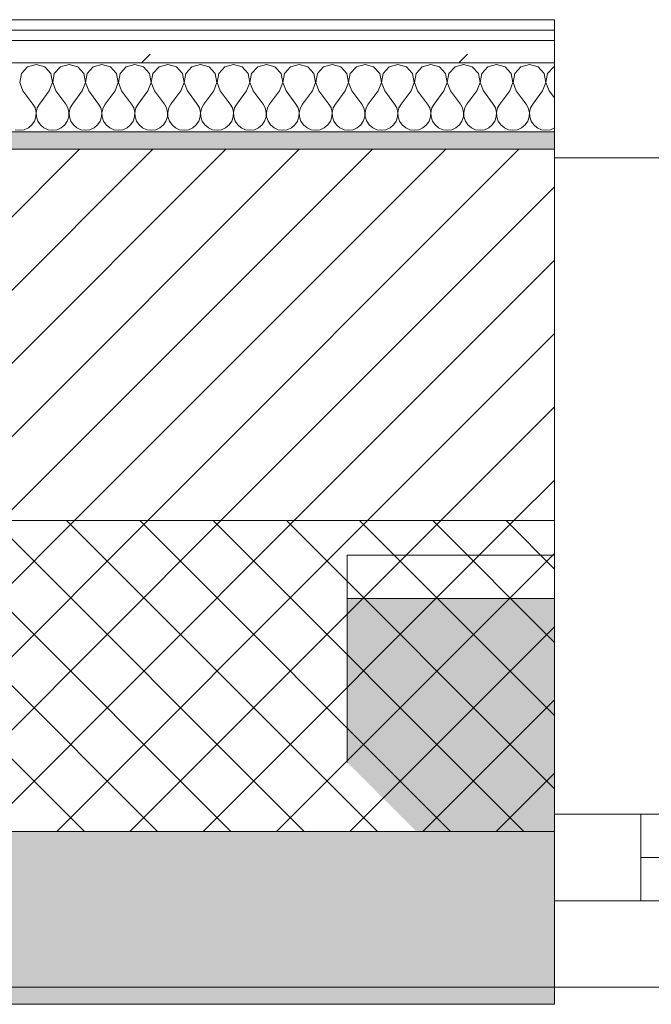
# Model space of a CAD drawing. Header units: millimetres. Extents: x -40968 to 11883, y -18816 to 4378.
# Tile 19 of 209: x -25676 to -25310, y -1699 to -1129. Entities that reach past the tile are written whole.
import ezdxf

# ---------------------------------------------------------------- set-up
doc = ezdxf.new("R2010")
doc.units = ezdxf.units.MM
doc.header["$MEASUREMENT"] = 0
doc.linetypes.add('Wipeout_Contour', pattern=[1000, 0, -1000])
for name, color, linetype in [('12_FAÇ_Façana', 7, 'Continuous'), ('Nuevo_08_E_Envans secs', 7, 'Continuous'), ('Ventanas Archicad', 7, 'Continuous')]:
    doc.layers.add(name, color=color, linetype=linetype)
for name, color, linetype, lineweight, true_color in [('12_FAÇ_Façana_Pluma_Nº__102', 7, 'Continuous', 5, 0xcccccc), ('12_FAÇ_Façana_Pluma_Nº__174', 7, 'Continuous', 13, 0xe4ad2c), ('12_FAÇ_Façana_Pluma_Nº__176', 7, 'Continuous', 15, 0x93a0c6), ('12_FAÇ_Façana_Pluma_Nº__43', 7, 'Continuous', 5, 0xa4a4a6), ('Nuevo_08_E_Envans secs_Pluma_Nº__102', 7, 'Continuous', 5, 0xcccccc), ('Nuevo_08_E_Envans secs_Pluma_Nº__171', 171, 'Continuous', 13, 0xaaaaff), ('Nuevo_08_E_Envans secs_Pluma_Nº__177', 7, 'Continuous', 15, 0xf7e046), ('Ventanas Archicad_Pluma_Nº__23', 7, 'Continuous', 5, 0xa4a4a6), ('Ventanas Archicad_Pluma_Nº__3', 7, 'Continuous', 5, 0xa4a4a4), ('Ventanas Archicad_Pluma_Nº__43', 7, 'Continuous', 5, 0xa4a4a6)]:
    doc.layers.add(name, color=color, linetype=linetype, lineweight=lineweight, true_color=true_color)
for name, color, linetype, lineweight in [('12_FAÇ_Façana_Pluma_Nº__2', 8, 'Continuous', 5), ('12_FAÇ_Façana_Pluma_Nº__7', 7, 'Continuous', 5), ('Nuevo_08_E_Envans secs_Pluma_Nº__1', 7, 'Continuous', 5), ('Ventanas Archicad_Pluma_Nº__7', 7, 'Continuous', 5)]:
    doc.layers.add(name, color=color, linetype=linetype, lineweight=lineweight)
pattern_1 = [(45, (0, 0), (-183.8478, 183.8478), [195, -65]), (45, (7e-14, 183.85), (-183.8478, 183.8478), [195, -65])]

# ---------------------------------------------------------------- blocks, each defined once
blk = doc.blocks.new('Muro_4_1', base_point=(-28050.85, -1193.98))
at = {"layer": '12_FAÇ_Façana_Pluma_Nº__102', "linetype": 'Continuous', "lineweight": 0, "true_color": 0xe5e5e5}
for points in [[(-27697.98, -1688.98), (-25366.43, -1688.98), (-25366.43, -1598.98), (-27762.14, -1598.98)], [(-27690.85, -1698.98), (-25366.43, -1698.98), (-25366.43, -1688.98), (-27690.85, -1688.98)]]:
    blk.add_hatch(color=254, dxfattribs=at).paths.add_polyline_path(points)
at = {"layer": '12_FAÇ_Façana_Pluma_Nº__174', "linetype": 'Continuous', "lineweight": 13, "true_color": 0xe4ad2c}
h = blk.add_hatch(dxfattribs=at)
h.set_pattern_fill('SATE_Aislamiento_0001', color=42, style=0, pattern_type=2)
h.set_pattern_definition([(45, (0, 0), (-21.213203, 21.213203), []), (135, (0, 0), (21.213203, 21.213203), [])])
h.paths.add_polyline_path([(-27814.92, -1483.98), (-27844.12, -1483.98), (-27762.14, -1598.98), (-25366.43, -1598.98), (-25366.43, -1418.98), (-27814.92, -1418.98)])
at = {"layer": '12_FAÇ_Façana_Pluma_Nº__176', "linetype": 'Continuous', "lineweight": 0, "true_color": 0x495063}
blk.add_hatch(color=251, dxfattribs=at).paths.add_polyline_path([(-25366.43, -1193.98), (-27814.92, -1193.98), (-27814.92, -1203.98), (-25366.43, -1203.98)])
at = {"layer": '12_FAÇ_Façana_Pluma_Nº__2', "linetype": 'Continuous', "lineweight": 5}
h = blk.add_hatch(dxfattribs=at)
h.set_pattern_fill('Ceramic_0001', color=8, style=0, pattern_type=2)
h.set_pattern_definition([(45, (0, 0), (-21.213203, 21.213203), [])])
h.paths.add_polyline_path([(-27814.92, -1418.98), (-25366.43, -1418.98), (-25366.43, -1203.98), (-27814.92, -1203.98)])
at = {"layer": '12_FAÇ_Façana_Pluma_Nº__7', "color": 7, "linetype": 'Continuous', "lineweight": 5}
for p, q in [((-25366.43, -1203.98), (-27814.92, -1203.98)), ((-27814.92, -1418.98), (-25366.43, -1418.98)), ((-27762.14, -1598.98), (-25366.43, -1598.98)), ((-27697.98, -1688.98), (-25366.43, -1688.98))]:
    blk.add_line(p, q, dxfattribs=at)
at = {"layer": '12_FAÇ_Façana_Pluma_Nº__7', "color": 7, "linetype": 'Continuous', "lineweight": 5, "flags": 128}
for points in [[(-25366.43, -1193.98), (-27814.92, -1193.98)], [(-25366.43, -1203.98), (-25366.43, -1193.98)], [(-25366.43, -1418.98), (-25366.43, -1203.98)], [(-25366.43, -1598.98), (-25366.43, -1418.98)], [(-25366.43, -1688.98), (-25366.43, -1598.98)], [(-25366.43, -1698.98), (-25366.43, -1688.98)], [(-27690.85, -1698.98), (-25366.43, -1698.98)]]:
    blk.add_lwpolyline(points, dxfattribs=at)
blk = doc.blocks.new('Ventana Vertical Multi-Faja 27_6')
at = {"layer": 'Ventanas Archicad_Pluma_Nº__23', "color": 253, "linetype": 'Continuous', "lineweight": 5, "true_color": 0xa4a4a6}
for p, q in [((550, -50), (550, 0)), ((550, 0), (600, 0)), ((600, -50), (550, -50))]:
    blk.add_line(p, q, dxfattribs=at)
at = {"layer": 'Ventanas Archicad_Pluma_Nº__3', "color": 253, "linetype": 'Continuous', "lineweight": 5, "true_color": 0xa4a4a4}
for p, q in [((-600, 50), (600, 50)), ((-550, 0), (550, 0)), ((-550, -25), (550, -25)), ((550, -50), (-550, -50)), ((-600, -430), (600, -430))]:
    blk.add_line(p, q, dxfattribs=at)
at = {"layer": 'Ventanas Archicad_Pluma_Nº__43', "color": 253, "linetype": 'Continuous', "lineweight": 5, "true_color": 0xa4a4a6}
blk.add_line((600, -200), (600, -175), dxfattribs=at)
at = {"layer": 'Ventanas Archicad_Pluma_Nº__7', "color": 7, "linetype": 'Continuous', "lineweight": 5}
for p, q in [((600, 50), (600, 40)), ((600, 40), (600, 0)), ((600, 40), (600, 0)), ((600, 0), (600, -50)), ((600, 0), (600, -50)), ((600, 0), (600, -50)), ((600, 0), (600, -50)), ((600, -50), (600, -80)), ((600, -50), (600, -80)), ((600, -80), (600, -175)), ((600, -80), (600, -175)), ((600, -200), (600, -420)), ((600, -420), (600, -430))]:
    blk.add_line(p, q, dxfattribs=at)
blk = doc.blocks.new('Muro_17_1', base_point=(-25366.43, -1208.98))
at = {"layer": '12_FAÇ_Façana', "linetype": 'Continuous', "lineweight": 0, "true_color": 0x000000}
h = blk.add_hatch(dxfattribs=at)
h.set_pattern_fill('Yeso_0001', color=18, style=0, pattern_type=2)
h.set_pattern_definition([(0, (0, 0), (0, 75), [0, -75])])
h.paths.add_polyline_path([(-25366.43, -1438.98), (-25486.43, -1438.98), (-25486.43, -1463.98), (-25366.43, -1463.98)])
at = {"layer": '12_FAÇ_Façana_Pluma_Nº__102', "linetype": 'Continuous', "lineweight": 0, "true_color": 0xe5e5e5}
blk.add_hatch(color=254, dxfattribs=at).paths.add_polyline_path([(-25486.43, -1558.98), (-25366.43, -1678.98), (-25366.43, -1463.98), (-25486.43, -1463.98)])
at = {"layer": '12_FAÇ_Façana_Pluma_Nº__43', "color": 253, "linetype": 'Continuous', "lineweight": 5, "true_color": 0xa4a4a6}
for p, q in [((-25486.43, -1438.98), (-25366.43, -1438.98)), ((-25486.43, -1463.98), (-25486.43, -1438.98)), ((-25366.43, -1438.98), (-25366.43, -1463.98)), ((-25366.43, -1463.98), (-25486.43, -1463.98))]:
    blk.add_line(p, q, dxfattribs=at)
at = {"layer": '12_FAÇ_Façana_Pluma_Nº__7', "color": 7, "linetype": 'Continuous', "lineweight": 5}
for p, q in [((-25366.43, -1218.98), (-25366.43, -1208.98)), ((-25366.43, -1438.98), (-25366.43, -1218.98)), ((-25486.43, -1558.98), (-25486.43, -1463.98)), ((-25366.43, -1558.98), (-25366.43, -1463.98)), ((-25366.43, -1558.98), (-25366.43, -1463.98)), ((-25366.43, -1588.98), (-25366.43, -1558.98)), ((-25366.43, -1588.98), (-25366.43, -1558.98)), ((-25366.43, -1638.98), (-25366.43, -1588.98)), ((-25366.43, -1638.98), (-25366.43, -1588.98)), ((-25366.43, -1678.98), (-25366.43, -1638.98)), ((-25366.43, -1678.98), (-25366.43, -1638.98)), ((-25366.43, -1688.98), (-25366.43, -1678.98))]:
    blk.add_line(p, q, dxfattribs=at)
at = {"layer": 'Ventanas Archicad', "color": 253, "linetype": 'Continuous', "lineweight": 5, "true_color": 0xa4a4a6, "zscale": 1000, "rotation": 180}
blk.add_blockref('Ventana Vertical Multi-Faja 27_6', (-24766.43, -1638.98), dxfattribs=at)
blk = doc.blocks.new('*X483')
at = {"layer": 'Nuevo_08_E_Envans secs_Pluma_Nº__102', "color": 254, "linetype": 'Continuous', "lineweight": 5, "true_color": 0xcccccc}
for p, q in [((-25671.67, -1156.35), (-25675.19, -1160.19)), ((-25666.67, -1154.93), (-25671.67, -1156.35)), ((-25661.66, -1156.35), (-25666.67, -1154.93)), ((-25658.15, -1160.19), (-25661.66, -1156.35)), ((-25652.63, -1156.35), (-25656.14, -1160.19)), ((-25647.62, -1154.93), (-25652.63, -1156.35)), ((-25642.61, -1156.35), (-25647.62, -1154.93)), ((-25639.1, -1160.19), (-25642.61, -1156.35)), ((-25633.58, -1156.35), (-25637.09, -1160.19)), ((-25628.57, -1154.93), (-25633.58, -1156.35)), ((-25623.56, -1156.35), (-25628.57, -1154.93)), ((-25620.05, -1160.19), (-25623.56, -1156.35)), ((-25614.53, -1156.35), (-25618.04, -1160.19)), ((-25609.52, -1154.93), (-25614.53, -1156.35)), ((-25604.52, -1156.35), (-25609.52, -1154.93)), ((-25601.01, -1160.19), (-25604.52, -1156.35)), ((-25595.48, -1156.35), (-25598.99, -1160.19)), ((-25590.48, -1154.93), (-25595.48, -1156.35)), ((-25585.47, -1156.35), (-25590.48, -1154.93)), ((-25581.96, -1160.19), (-25585.47, -1156.35)), ((-25576.44, -1156.35), (-25579.95, -1160.19)), ((-25571.43, -1154.93), (-25576.44, -1156.35)), ((-25566.42, -1156.35), (-25571.43, -1154.93)), ((-25562.91, -1160.19), (-25566.42, -1156.35)), ((-25557.39, -1156.35), (-25560.9, -1160.19)), ((-25552.38, -1154.93), (-25557.39, -1156.35)), ((-25547.37, -1156.35), (-25552.38, -1154.93)), ((-25543.86, -1160.19), (-25547.37, -1156.35)), ((-25538.34, -1156.35), (-25541.85, -1160.19)), ((-25533.33, -1154.93), (-25538.34, -1156.35)), ((-25528.33, -1156.35), (-25533.33, -1154.93)), ((-25524.81, -1160.19), (-25528.33, -1156.35)), ((-25519.29, -1156.35), (-25522.8, -1160.19)), ((-25514.29, -1154.93), (-25519.29, -1156.35)), ((-25509.28, -1156.35), (-25514.29, -1154.93)), ((-25505.77, -1160.19), (-25509.28, -1156.35)), ((-25500.25, -1156.35), (-25503.76, -1160.19)), ((-25495.24, -1154.93), (-25500.25, -1156.35)), ((-25490.23, -1156.35), (-25495.24, -1154.93)), ((-25486.72, -1160.19), (-25490.23, -1156.35)), ((-25481.2, -1156.35), (-25484.71, -1160.19)), ((-25476.19, -1154.93), (-25481.2, -1156.35)), ((-25471.18, -1156.35), (-25476.19, -1154.93)), ((-25467.67, -1160.19), (-25471.18, -1156.35)), ((-25462.15, -1156.35), (-25465.66, -1160.19)), ((-25457.14, -1154.93), (-25462.15, -1156.35)), ((-25452.14, -1156.35), (-25457.14, -1154.93)), ((-25448.62, -1160.19), (-25452.14, -1156.35)), ((-25443.1, -1156.35), (-25446.61, -1160.19)), ((-25438.1, -1154.93), (-25443.1, -1156.35)), ((-25433.09, -1156.35), (-25438.1, -1154.93)), ((-25429.58, -1160.19), (-25433.09, -1156.35)), ((-25424.05, -1156.35), (-25427.57, -1160.19)), ((-25419.05, -1154.93), (-25424.05, -1156.35)), ((-25414.04, -1156.35), (-25419.05, -1154.93)), ((-25410.53, -1160.19), (-25414.04, -1156.35)), ((-25405.01, -1156.35), (-25408.52, -1160.19)), ((-25400, -1154.93), (-25405.01, -1156.35)), ((-25394.99, -1156.35), (-25400, -1154.93)), ((-25391.48, -1160.19), (-25394.99, -1156.35)), ((-25385.96, -1156.35), (-25389.47, -1160.19)), ((-25380.95, -1154.93), (-25385.96, -1156.35)), ((-25375.95, -1156.35), (-25380.95, -1154.93)), ((-25372.43, -1160.19), (-25375.95, -1156.35)), ((-25366.91, -1156.35), (-25370.42, -1160.19)), ((-25366.43, -1156.21), (-25366.91, -1156.35)), ((-25675.19, -1160.19), (-25676.15, -1165.31)), ((-25657.18, -1165.31), (-25658.15, -1160.19)), ((-25656.14, -1160.19), (-25657.1, -1165.31)), ((-25638.13, -1165.31), (-25639.1, -1160.19)), ((-25637.09, -1160.19), (-25638.06, -1165.31)), ((-25619.09, -1165.31), (-25620.05, -1160.19)), ((-25618.04, -1160.19), (-25619.01, -1165.31)), ((-25600.04, -1165.31), (-25601.01, -1160.19)), ((-25598.99, -1160.19), (-25599.96, -1165.31)), ((-25580.99, -1165.31), (-25581.96, -1160.19)), ((-25579.95, -1160.19), (-25580.91, -1165.31)), ((-25561.94, -1165.31), (-25562.91, -1160.19)), ((-25560.9, -1160.19), (-25561.87, -1165.31)), ((-25542.9, -1165.31), (-25543.86, -1160.19)), ((-25541.85, -1160.19), (-25542.82, -1165.31)), ((-25523.85, -1165.31), (-25524.81, -1160.19)), ((-25522.8, -1160.19), (-25523.77, -1165.31)), ((-25504.8, -1165.31), (-25505.77, -1160.19)), ((-25503.76, -1160.19), (-25504.72, -1165.31)), ((-25485.75, -1165.31), (-25486.72, -1160.19)), ((-25484.71, -1160.19), (-25485.68, -1165.31)), ((-25466.71, -1165.31), (-25467.67, -1160.19)), ((-25465.66, -1160.19), (-25466.63, -1165.31)), ((-25447.66, -1165.31), (-25448.62, -1160.19)), ((-25446.61, -1160.19), (-25447.58, -1165.31)), ((-25428.61, -1165.31), (-25429.58, -1160.19)), ((-25427.57, -1160.19), (-25428.53, -1165.31)), ((-25409.56, -1165.31), (-25410.53, -1160.19)), ((-25408.52, -1160.19), (-25409.49, -1165.31)), ((-25390.51, -1165.31), (-25391.48, -1160.19)), ((-25389.47, -1160.19), (-25390.44, -1165.31)), ((-25371.47, -1165.31), (-25372.43, -1160.19)), ((-25370.42, -1160.19), (-25371.39, -1165.31)), ((-25676.15, -1165.31), (-25674.29, -1170.17)), ((-25659.05, -1170.17), (-25657.18, -1165.31)), ((-25657.1, -1165.31), (-25655.24, -1170.17)), ((-25640, -1170.17), (-25638.13, -1165.31)), ((-25638.06, -1165.31), (-25636.19, -1170.17)), ((-25620.95, -1170.17), (-25619.09, -1165.31)), ((-25619.01, -1165.31), (-25617.14, -1170.17)), ((-25601.9, -1170.17), (-25600.04, -1165.31)), ((-25599.96, -1165.31), (-25598.1, -1170.17)), ((-25582.86, -1170.17), (-25580.99, -1165.31)), ((-25580.91, -1165.31), (-25579.05, -1170.17)), ((-25563.81, -1170.17), (-25561.94, -1165.31)), ((-25561.87, -1165.31), (-25560, -1170.17)), ((-25544.76, -1170.17), (-25542.9, -1165.31)), ((-25542.82, -1165.31), (-25540.95, -1170.17)), ((-25525.71, -1170.17), (-25523.85, -1165.31)), ((-25523.77, -1165.31), (-25521.9, -1170.17)), ((-25506.67, -1170.17), (-25504.8, -1165.31)), ((-25504.72, -1165.31), (-25502.86, -1170.17)), ((-25487.62, -1170.17), (-25485.75, -1165.31)), ((-25485.68, -1165.31), (-25483.81, -1170.17)), ((-25468.57, -1170.17), (-25466.71, -1165.31)), ((-25466.63, -1165.31), (-25464.76, -1170.17)), ((-25449.52, -1170.17), (-25447.66, -1165.31)), ((-25447.58, -1165.31), (-25445.71, -1170.17)), ((-25430.48, -1170.17), (-25428.61, -1165.31)), ((-25428.53, -1165.31), (-25426.67, -1170.17)), ((-25411.43, -1170.17), (-25409.56, -1165.31)), ((-25409.49, -1165.31), (-25407.62, -1170.17)), ((-25392.38, -1170.17), (-25390.51, -1165.31)), ((-25390.44, -1165.31), (-25388.57, -1170.17)), ((-25373.33, -1170.17), (-25371.47, -1165.31)), ((-25371.39, -1165.31), (-25369.52, -1170.17)), ((-25674.29, -1170.17), (-25668.57, -1177.79)), ((-25659.05, -1170.17), (-25664.76, -1177.79)), ((-25655.24, -1170.17), (-25649.52, -1177.79)), ((-25640, -1170.17), (-25645.71, -1177.79)), ((-25636.19, -1170.17), (-25630.48, -1177.79)), ((-25620.95, -1170.17), (-25626.67, -1177.79)), ((-25617.14, -1170.17), (-25611.43, -1177.79)), ((-25601.9, -1170.17), (-25607.62, -1177.79)), ((-25598.1, -1170.17), (-25592.38, -1177.79)), ((-25582.86, -1170.17), (-25588.57, -1177.79)), ((-25579.05, -1170.17), (-25573.33, -1177.79)), ((-25563.81, -1170.17), (-25569.52, -1177.79)), ((-25560, -1170.17), (-25554.29, -1177.79)), ((-25544.76, -1170.17), (-25550.48, -1177.79)), ((-25540.95, -1170.17), (-25535.24, -1177.79)), ((-25525.71, -1170.17), (-25531.43, -1177.79)), ((-25521.9, -1170.17), (-25516.19, -1177.79)), ((-25506.67, -1170.17), (-25512.38, -1177.79)), ((-25502.86, -1170.17), (-25497.14, -1177.79)), ((-25487.62, -1170.17), (-25493.33, -1177.79)), ((-25483.81, -1170.17), (-25478.1, -1177.79)), ((-25468.57, -1170.17), (-25474.29, -1177.79)), ((-25464.76, -1170.17), (-25459.05, -1177.79)), ((-25449.52, -1170.17), (-25455.24, -1177.79)), ((-25445.71, -1170.17), (-25440, -1177.79)), ((-25430.48, -1170.17), (-25436.19, -1177.79)), ((-25426.67, -1170.17), (-25420.95, -1177.79)), ((-25411.43, -1170.17), (-25417.14, -1177.79)), ((-25407.62, -1170.17), (-25401.9, -1177.79)), ((-25392.38, -1170.17), (-25398.1, -1177.79)), ((-25388.57, -1170.17), (-25382.86, -1177.79)), ((-25373.33, -1170.17), (-25379.05, -1177.79)), ((-25369.52, -1170.17), (-25366.43, -1174.29)), ((-25667.3, -1180.08), (-25668.57, -1177.79)), ((-25664.76, -1177.79), (-25666.03, -1180.08)), ((-25648.25, -1180.08), (-25649.52, -1177.79)), ((-25645.71, -1177.79), (-25646.99, -1180.08)), ((-25629.2, -1180.08), (-25630.48, -1177.79)), ((-25626.67, -1177.79), (-25627.94, -1180.08)), ((-25610.16, -1180.08), (-25611.43, -1177.79)), ((-25607.62, -1177.79), (-25608.89, -1180.08)), ((-25591.11, -1180.08), (-25592.38, -1177.79)), ((-25588.57, -1177.79), (-25589.84, -1180.08)), ((-25572.06, -1180.08), (-25573.33, -1177.79)), ((-25569.52, -1177.79), (-25570.8, -1180.08)), ((-25553.01, -1180.08), (-25554.29, -1177.79)), ((-25550.48, -1177.79), (-25551.75, -1180.08)), ((-25533.97, -1180.08), (-25535.24, -1177.79)), ((-25531.43, -1177.79), (-25532.7, -1180.08)), ((-25514.92, -1180.08), (-25516.19, -1177.79)), ((-25512.38, -1177.79), (-25513.65, -1180.08)), ((-25495.87, -1180.08), (-25497.14, -1177.79)), ((-25493.33, -1177.79), (-25494.6, -1180.08)), ((-25476.82, -1180.08), (-25478.1, -1177.79)), ((-25474.29, -1177.79), (-25475.56, -1180.08)), ((-25457.78, -1180.08), (-25459.05, -1177.79)), ((-25455.24, -1177.79), (-25456.51, -1180.08)), ((-25438.73, -1180.08), (-25440, -1177.79)), ((-25436.19, -1177.79), (-25437.46, -1180.08)), ((-25419.68, -1180.08), (-25420.95, -1177.79)), ((-25417.14, -1177.79), (-25418.41, -1180.08)), ((-25400.63, -1180.08), (-25401.9, -1177.79)), ((-25398.1, -1177.79), (-25399.37, -1180.08)), ((-25381.59, -1180.08), (-25382.86, -1177.79)), ((-25379.05, -1177.79), (-25380.32, -1180.08)), ((-25667.67, -1187.76), (-25666.83, -1185.27)), ((-25666.71, -1182.64), (-25667.3, -1180.08)), ((-25666.83, -1185.27), (-25666.71, -1182.64)), ((-25666.03, -1180.08), (-25666.63, -1182.64)), ((-25666.63, -1182.64), (-25666.5, -1185.27)), ((-25666.5, -1185.27), (-25665.66, -1187.76)), ((-25648.62, -1187.76), (-25647.78, -1185.27)), ((-25647.66, -1182.64), (-25648.25, -1180.08)), ((-25647.78, -1185.27), (-25647.66, -1182.64)), ((-25646.99, -1180.08), (-25647.58, -1182.64)), ((-25647.58, -1182.64), (-25647.45, -1185.27)), ((-25647.45, -1185.27), (-25646.61, -1187.76)), ((-25629.58, -1187.76), (-25628.74, -1185.27)), ((-25628.61, -1182.64), (-25629.2, -1180.08)), ((-25628.74, -1185.27), (-25628.61, -1182.64)), ((-25627.94, -1180.08), (-25628.53, -1182.64)), ((-25628.53, -1182.64), (-25628.41, -1185.27)), ((-25628.41, -1185.27), (-25627.57, -1187.76)), ((-25610.53, -1187.76), (-25609.69, -1185.27)), ((-25609.56, -1182.64), (-25610.16, -1180.08)), ((-25609.69, -1185.27), (-25609.56, -1182.64)), ((-25608.89, -1180.08), (-25609.49, -1182.64)), ((-25609.49, -1182.64), (-25609.36, -1185.27)), ((-25609.36, -1185.27), (-25608.52, -1187.76)), ((-25591.48, -1187.76), (-25590.64, -1185.27)), ((-25590.51, -1182.64), (-25591.11, -1180.08)), ((-25590.64, -1185.27), (-25590.51, -1182.64)), ((-25589.84, -1180.08), (-25590.44, -1182.64)), ((-25590.44, -1182.64), (-25590.31, -1185.27)), ((-25590.31, -1185.27), (-25589.47, -1187.76)), ((-25572.43, -1187.76), (-25571.59, -1185.27)), ((-25571.47, -1182.64), (-25572.06, -1180.08)), ((-25571.59, -1185.27), (-25571.47, -1182.64)), ((-25570.8, -1180.08), (-25571.39, -1182.64)), ((-25571.39, -1182.64), (-25571.26, -1185.27)), ((-25571.26, -1185.27), (-25570.42, -1187.76)), ((-25553.39, -1187.76), (-25552.55, -1185.27)), ((-25552.42, -1182.64), (-25553.01, -1180.08)), ((-25552.55, -1185.27), (-25552.42, -1182.64)), ((-25551.75, -1180.08), (-25552.34, -1182.64)), ((-25552.34, -1182.64), (-25552.22, -1185.27)), ((-25552.22, -1185.27), (-25551.38, -1187.76)), ((-25534.34, -1187.76), (-25533.5, -1185.27)), ((-25533.37, -1182.64), (-25533.97, -1180.08)), ((-25533.5, -1185.27), (-25533.37, -1182.64)), ((-25532.7, -1180.08), (-25533.29, -1182.64)), ((-25533.29, -1182.64), (-25533.17, -1185.27)), ((-25533.17, -1185.27), (-25532.33, -1187.76)), ((-25515.29, -1187.76), (-25514.45, -1185.27)), ((-25514.32, -1182.64), (-25514.92, -1180.08)), ((-25514.45, -1185.27), (-25514.32, -1182.64)), ((-25513.65, -1180.08), (-25514.25, -1182.64)), ((-25514.25, -1182.64), (-25514.12, -1185.27)), ((-25514.12, -1185.27), (-25513.28, -1187.76)), ((-25496.24, -1187.76), (-25495.4, -1185.27)), ((-25495.28, -1182.64), (-25495.87, -1180.08)), ((-25495.4, -1185.27), (-25495.28, -1182.64)), ((-25494.6, -1180.08), (-25495.2, -1182.64)), ((-25495.2, -1182.64), (-25495.07, -1185.27)), ((-25495.07, -1185.27), (-25494.23, -1187.76)), ((-25477.2, -1187.76), (-25476.36, -1185.27)), ((-25476.23, -1182.64), (-25476.82, -1180.08)), ((-25476.36, -1185.27), (-25476.23, -1182.64)), ((-25475.56, -1180.08), (-25476.15, -1182.64)), ((-25476.15, -1182.64), (-25476.02, -1185.27)), ((-25476.02, -1185.27), (-25475.19, -1187.76)), ((-25458.15, -1187.76), (-25457.31, -1185.27)), ((-25457.18, -1182.64), (-25457.78, -1180.08)), ((-25457.31, -1185.27), (-25457.18, -1182.64)), ((-25456.51, -1180.08), (-25457.1, -1182.64)), ((-25457.1, -1182.64), (-25456.98, -1185.27)), ((-25456.98, -1185.27), (-25456.14, -1187.76)), ((-25439.1, -1187.76), (-25438.26, -1185.27)), ((-25438.13, -1182.64), (-25438.73, -1180.08)), ((-25438.26, -1185.27), (-25438.13, -1182.64)), ((-25437.46, -1180.08), (-25438.06, -1182.64)), ((-25438.06, -1182.64), (-25437.93, -1185.27)), ((-25437.93, -1185.27), (-25437.09, -1187.76)), ((-25420.05, -1187.76), (-25419.21, -1185.27)), ((-25419.09, -1182.64), (-25419.68, -1180.08)), ((-25419.21, -1185.27), (-25419.09, -1182.64)), ((-25418.41, -1180.08), (-25419.01, -1182.64)), ((-25419.01, -1182.64), (-25418.88, -1185.27)), ((-25418.88, -1185.27), (-25418.04, -1187.76)), ((-25401.01, -1187.76), (-25400.17, -1185.27)), ((-25400.04, -1182.64), (-25400.63, -1180.08)), ((-25400.17, -1185.27), (-25400.04, -1182.64)), ((-25399.37, -1180.08), (-25399.96, -1182.64)), ((-25399.96, -1182.64), (-25399.83, -1185.27)), ((-25399.83, -1185.27), (-25398.99, -1187.76)), ((-25381.96, -1187.76), (-25381.12, -1185.27)), ((-25380.99, -1182.64), (-25381.59, -1180.08)), ((-25381.12, -1185.27), (-25380.99, -1182.64)), ((-25380.32, -1180.08), (-25380.91, -1182.64)), ((-25380.91, -1182.64), (-25380.79, -1185.27)), ((-25380.79, -1185.27), (-25379.95, -1187.76)), ((-25671.18, -1191.6), (-25669.16, -1189.92)), ((-25669.16, -1189.92), (-25667.67, -1187.76)), ((-25665.66, -1187.76), (-25664.17, -1189.92)), ((-25664.17, -1189.92), (-25662.15, -1191.6)), ((-25652.14, -1191.6), (-25650.11, -1189.92)), ((-25650.11, -1189.92), (-25648.62, -1187.76)), ((-25646.61, -1187.76), (-25645.13, -1189.92)), ((-25645.13, -1189.92), (-25643.1, -1191.6)), ((-25633.09, -1191.6), (-25631.06, -1189.92)), ((-25631.06, -1189.92), (-25629.58, -1187.76)), ((-25627.57, -1187.76), (-25626.08, -1189.92)), ((-25626.08, -1189.92), (-25624.05, -1191.6)), ((-25614.04, -1191.6), (-25612.02, -1189.92)), ((-25612.02, -1189.92), (-25610.53, -1187.76)), ((-25608.52, -1187.76), (-25607.03, -1189.92)), ((-25607.03, -1189.92), (-25605.01, -1191.6)), ((-25594.99, -1191.6), (-25592.97, -1189.92)), ((-25592.97, -1189.92), (-25591.48, -1187.76)), ((-25589.47, -1187.76), (-25587.98, -1189.92)), ((-25587.98, -1189.92), (-25585.96, -1191.6)), ((-25575.95, -1191.6), (-25573.92, -1189.92)), ((-25573.92, -1189.92), (-25572.43, -1187.76)), ((-25570.42, -1187.76), (-25568.94, -1189.92)), ((-25568.94, -1189.92), (-25566.91, -1191.6)), ((-25556.9, -1191.6), (-25554.87, -1189.92)), ((-25554.87, -1189.92), (-25553.39, -1187.76)), ((-25551.38, -1187.76), (-25549.89, -1189.92)), ((-25549.89, -1189.92), (-25547.86, -1191.6)), ((-25537.85, -1191.6), (-25535.83, -1189.92)), ((-25535.83, -1189.92), (-25534.34, -1187.76)), ((-25532.33, -1187.76), (-25530.84, -1189.92)), ((-25530.84, -1189.92), (-25528.82, -1191.6)), ((-25518.8, -1191.6), (-25516.78, -1189.92)), ((-25516.78, -1189.92), (-25515.29, -1187.76)), ((-25513.28, -1187.76), (-25511.79, -1189.92)), ((-25511.79, -1189.92), (-25509.77, -1191.6)), ((-25499.75, -1191.6), (-25497.73, -1189.92)), ((-25497.73, -1189.92), (-25496.24, -1187.76)), ((-25494.23, -1187.76), (-25492.74, -1189.92)), ((-25492.74, -1189.92), (-25490.72, -1191.6)), ((-25480.71, -1191.6), (-25478.68, -1189.92)), ((-25478.68, -1189.92), (-25477.2, -1187.76)), ((-25475.19, -1187.76), (-25473.7, -1189.92)), ((-25473.7, -1189.92), (-25471.67, -1191.6)), ((-25461.66, -1191.6), (-25459.64, -1189.92)), ((-25459.64, -1189.92), (-25458.15, -1187.76)), ((-25456.14, -1187.76), (-25454.65, -1189.92)), ((-25454.65, -1189.92), (-25452.63, -1191.6)), ((-25442.61, -1191.6), (-25440.59, -1189.92)), ((-25440.59, -1189.92), (-25439.1, -1187.76)), ((-25437.09, -1187.76), (-25435.6, -1189.92)), ((-25435.6, -1189.92), (-25433.58, -1191.6)), ((-25423.56, -1191.6), (-25421.54, -1189.92)), ((-25421.54, -1189.92), (-25420.05, -1187.76)), ((-25418.04, -1187.76), (-25416.55, -1189.92)), ((-25416.55, -1189.92), (-25414.53, -1191.6)), ((-25404.52, -1191.6), (-25402.49, -1189.92)), ((-25402.49, -1189.92), (-25401.01, -1187.76)), ((-25398.99, -1187.76), (-25397.51, -1189.92)), ((-25397.51, -1189.92), (-25395.48, -1191.6)), ((-25385.47, -1191.6), (-25383.45, -1189.92)), ((-25383.45, -1189.92), (-25381.96, -1187.76)), ((-25379.95, -1187.76), (-25378.46, -1189.92)), ((-25378.46, -1189.92), (-25376.44, -1191.6)), ((-25678.79, -1192.66), (-25676.19, -1193.02)), ((-25676.19, -1193.02), (-25673.59, -1192.66)), ((-25673.59, -1192.66), (-25671.18, -1191.6)), ((-25662.15, -1191.6), (-25659.75, -1192.66)), ((-25659.75, -1192.66), (-25657.14, -1193.02)), ((-25657.14, -1193.02), (-25654.54, -1192.66)), ((-25654.54, -1192.66), (-25652.14, -1191.6)), ((-25643.1, -1191.6), (-25640.7, -1192.66)), ((-25640.7, -1192.66), (-25638.1, -1193.02)), ((-25638.1, -1193.02), (-25635.49, -1192.66)), ((-25635.49, -1192.66), (-25633.09, -1191.6)), ((-25624.05, -1191.6), (-25621.65, -1192.66)), ((-25621.65, -1192.66), (-25619.05, -1193.02)), ((-25619.05, -1193.02), (-25616.45, -1192.66)), ((-25616.45, -1192.66), (-25614.04, -1191.6)), ((-25605.01, -1191.6), (-25602.6, -1192.66)), ((-25602.6, -1192.66), (-25600, -1193.02)), ((-25600, -1193.02), (-25597.4, -1192.66)), ((-25597.4, -1192.66), (-25594.99, -1191.6)), ((-25585.96, -1191.6), (-25583.55, -1192.66)), ((-25583.55, -1192.66), (-25580.95, -1193.02)), ((-25580.95, -1193.02), (-25578.35, -1192.66)), ((-25578.35, -1192.66), (-25575.95, -1191.6)), ((-25566.91, -1191.6), (-25564.51, -1192.66)), ((-25564.51, -1192.66), (-25561.9, -1193.02)), ((-25561.9, -1193.02), (-25559.3, -1192.66)), ((-25559.3, -1192.66), (-25556.9, -1191.6)), ((-25547.86, -1191.6), (-25545.46, -1192.66)), ((-25545.46, -1192.66), (-25542.86, -1193.02)), ((-25542.86, -1193.02), (-25540.25, -1192.66)), ((-25540.25, -1192.66), (-25537.85, -1191.6)), ((-25528.82, -1191.6), (-25526.41, -1192.66)), ((-25526.41, -1192.66), (-25523.81, -1193.02)), ((-25523.81, -1193.02), (-25521.21, -1192.66)), ((-25521.21, -1192.66), (-25518.8, -1191.6)), ((-25509.77, -1191.6), (-25507.36, -1192.66)), ((-25507.36, -1192.66), (-25504.76, -1193.02)), ((-25504.76, -1193.02), (-25502.16, -1192.66)), ((-25502.16, -1192.66), (-25499.75, -1191.6)), ((-25490.72, -1191.6), (-25488.32, -1192.66)), ((-25488.32, -1192.66), (-25485.71, -1193.02)), ((-25485.71, -1193.02), (-25483.11, -1192.66)), ((-25483.11, -1192.66), (-25480.71, -1191.6)), ((-25471.67, -1191.6), (-25469.27, -1192.66)), ((-25469.27, -1192.66), (-25466.67, -1193.02)), ((-25466.67, -1193.02), (-25464.06, -1192.66)), ((-25464.06, -1192.66), (-25461.66, -1191.6)), ((-25452.63, -1191.6), (-25450.22, -1192.66)), ((-25450.22, -1192.66), (-25447.62, -1193.02)), ((-25447.62, -1193.02), (-25445.02, -1192.66)), ((-25445.02, -1192.66), (-25442.61, -1191.6)), ((-25433.58, -1191.6), (-25431.17, -1192.66)), ((-25431.17, -1192.66), (-25428.57, -1193.02)), ((-25428.57, -1193.02), (-25425.97, -1192.66)), ((-25425.97, -1192.66), (-25423.56, -1191.6)), ((-25414.53, -1191.6), (-25412.13, -1192.66)), ((-25412.13, -1192.66), (-25409.52, -1193.02)), ((-25409.52, -1193.02), (-25406.92, -1192.66)), ((-25406.92, -1192.66), (-25404.52, -1191.6)), ((-25395.48, -1191.6), (-25393.08, -1192.66)), ((-25393.08, -1192.66), (-25390.48, -1193.02)), ((-25390.48, -1193.02), (-25387.87, -1192.66)), ((-25387.87, -1192.66), (-25385.47, -1191.6)), ((-25376.44, -1191.6), (-25374.03, -1192.66)), ((-25374.03, -1192.66), (-25371.43, -1193.02)), ((-25371.43, -1193.02), (-25368.83, -1192.66)), ((-25368.83, -1192.66), (-25366.43, -1191.61))]:
    blk.add_line(p, q, dxfattribs=at)
blk = doc.blocks.new('Muro_149_1', base_point=(-27904.85, -1128.98))
at = {"layer": 'Nuevo_08_E_Envans secs_Pluma_Nº__1', "color": 7, "linetype": 'Continuous', "lineweight": 5, "flags": 128}
blk.add_lwpolyline([(-27814.92, -1193.98), (-25366.43, -1193.98)], dxfattribs=at)
at = {"color": 254, "linetype": 'Wipeout_Contour', "lineweight": 0, "ltscale": 106459.231797}
blk.add_wipeout([(-25366.43, -1128.98), (-27814.92, -1128.98), (-27814.92, -1134.98), (-25366.43, -1134.98)], dxfattribs=at).dxf.layer = 'Nuevo_08_E_Envans secs'
at = {"color": 254, "linetype": 'Wipeout_Contour', "lineweight": 0, "ltscale": 106461.894841}
blk.add_wipeout([(-25366.43, -1140.98), (-27814.92, -1140.98), (-27814.92, -1153.98), (-25366.43, -1153.98)], dxfattribs=at).dxf.layer = 'Nuevo_08_E_Envans secs'
at = {"layer": 'Nuevo_08_E_Envans secs_Pluma_Nº__171', "linetype": 'Continuous', "lineweight": 13, "true_color": 0xaaaaff}
h = blk.add_hatch(dxfattribs=at)
h.set_pattern_fill('Panellat_HPL_0001', color=161, style=0, pattern_type=2)
h.set_pattern_definition(pattern_1)
h.paths.add_polyline_path([(-25366.43, -1128.98), (-27814.92, -1128.98), (-27814.92, -1134.98), (-25366.43, -1134.98)])
at = {"layer": 'Nuevo_08_E_Envans secs_Pluma_Nº__177', "linetype": 'Continuous', "lineweight": 15, "true_color": 0xf7e046}
h = blk.add_hatch(dxfattribs=at)
h.set_pattern_fill('Panellat_HPL_0001', color=53, style=0, pattern_type=2)
h.set_pattern_definition(pattern_1)
h.paths.add_polyline_path([(-25366.43, -1140.98), (-27814.92, -1140.98), (-27814.92, -1153.98), (-25366.43, -1153.98)])
at = {"layer": 'Nuevo_08_E_Envans secs_Pluma_Nº__1', "color": 7, "linetype": 'Continuous', "lineweight": 5}
for p, q in [((-25366.43, -1134.98), (-27814.92, -1134.98)), ((-25366.43, -1140.98), (-27814.92, -1140.98)), ((-25366.43, -1153.98), (-27814.92, -1153.98))]:
    blk.add_line(p, q, dxfattribs=at)
at = {"layer": 'Nuevo_08_E_Envans secs_Pluma_Nº__1', "color": 7, "linetype": 'Continuous', "lineweight": 5, "flags": 128}
for points in [[(-25366.43, -1128.98), (-27814.92, -1128.98)], [(-25366.43, -1128.98), (-25366.43, -1134.98)], [(-25366.43, -1134.98), (-25366.43, -1140.98)], [(-25366.43, -1140.98), (-25366.43, -1153.98)], [(-25366.43, -1153.98), (-25366.43, -1193.98)]]:
    blk.add_lwpolyline(points, dxfattribs=at)
at = {"layer": 'Nuevo_08_E_Envans secs', "color": 7, "lineweight": 20}
blk.add_blockref('*X483', (0, 0), dxfattribs=at)

msp = doc.modelspace()

# ---------------------------------------------------------------- block references
at = {"layer": '12_FAÇ_Façana', "color": 7, "lineweight": 20}
for name, p in [('Muro_4_1', (-28050.85, -1193.98)), ('Muro_17_1', (-25366.43, -1208.98))]:
    msp.add_blockref(name, p, dxfattribs=at)

# ---------------------------------------------------------------- next in the draw order: block references
at = {"layer": 'Nuevo_08_E_Envans secs', "color": 7, "lineweight": 20}
msp.add_blockref('Muro_149_1', (-27904.85, -1128.98), dxfattribs=at)

doc.saveas('drawing.dxf')
